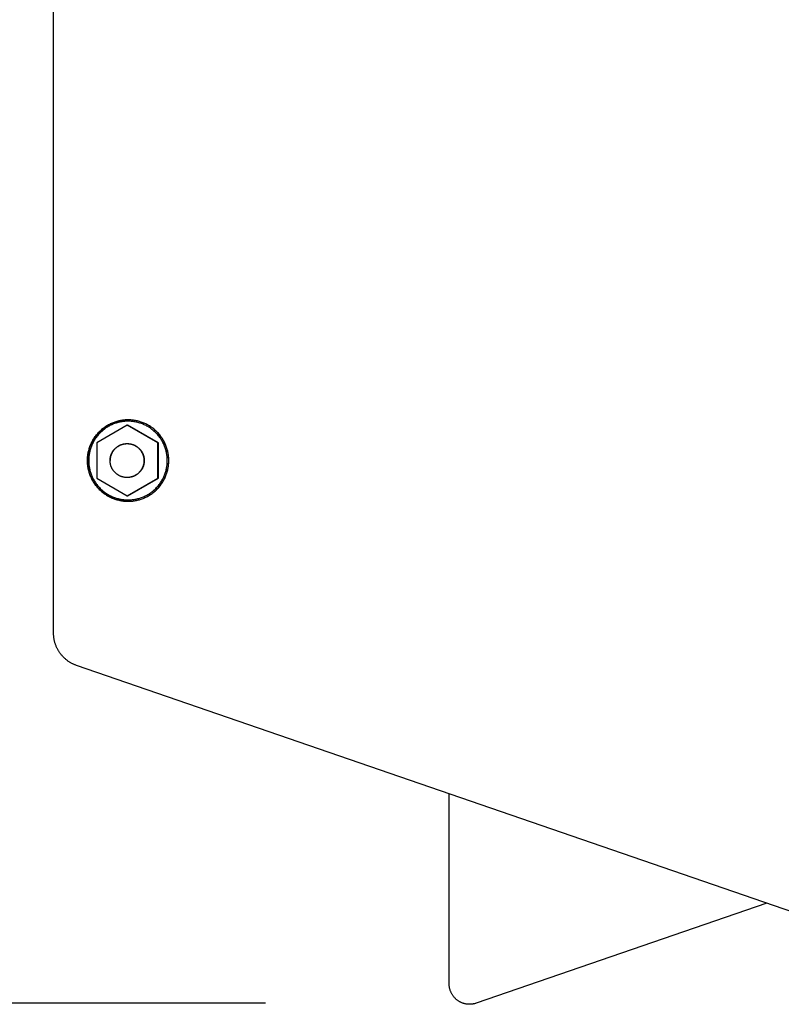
# Model space of a CAD drawing. Header units: millimetres. Extents: x -7950 to -6950, y 4408 to 5408.
# Tile 30 of 111: x -7761 to -7649, y 4968 to 5114. Entities that reach past the tile are written whole.
import ezdxf

# ---------------------------------------------------------------- set-up
doc = ezdxf.new("R2010")
doc.units = ezdxf.units.MM
doc.layers.add('SHOW Mini_Barndoor 002', color=7, linetype='Continuous', true_color=0x000000)
doc.styles.add('Arial Standard', font='txt')
doc.dimstyles.get("Standard").update_dxf_attribs({"dimscale": 10, "dimtxt": 2.5, "dimasz": 3, "dimexe": 1, "dimexo": 0.5, "dimgap": 0.8, "dimtad": 1, "dimtoh": 1, "dimzin": 1, "dimdsep": 46, "dimtxsty": 'Arial Standard', "dimblk": 'OPEN90', "dimcen": 2.5, "dimadec": 1, "dimazin": 1, "dimtfac": 1, "dimtdec": 4, "dimtix": 1, "dimtofl": 0, "dimtmove": 1, "dimatfit": 3, "dimldrblk": 'OPEN90', "dimfxl": 1, "dimtolj": 1, "dimtzin": 1, "dimarcsym": 0})

# ---------------------------------------------------------------- blocks, each defined once
blk = doc.blocks.new('*D2')
at = {"layer": 'Defpoints', "color": 0}
for p in [(-7814.17, 5258.58), (-7718.88, 5258.58), (-7718.88, 4968.58)]:
    blk.add_point(p, dxfattribs=at)
at = {"layer": 'SHOW Mini_Barndoor 002', "color": 0, "lineweight": -2}
for p, q in [((-7724.88, 5258.58), (-7817.17, 5258.58)), ((-7814.17, 4974.58), (-7814.17, 5252.58)), ((-7724.88, 4968.58), (-7817.17, 4968.58))]:
    blk.add_line(p, q, dxfattribs=at)
at = {"layer": 'SHOW Mini_Barndoor 002', "color": 0}
for points in [[(-7813.17, 5252.58), (-7815.17, 5252.58), (-7814.17, 5258.58)], [(-7815.17, 4974.58), (-7813.17, 4974.58), (-7814.17, 4968.58)]]:
    blk.add_solid(points, dxfattribs=at)
at = {"layer": 'SHOW Mini_Barndoor 002', "color": 0, "insert": (-7821.16, 5113.58), "char_height": 9, "attachment_point": 5, "rotation": 90, "style": 'Arial Standard'}
blk.add_mtext('\\A1;290.00', dxfattribs=at)

msp = doc.modelspace()

# ---------------------------------------------------------------- linework, layer by layer
at = {"layer": 'SHOW Mini_Barndoor 002', "color": 18, "lineweight": -3, "true_color": 0x000000}
for points in [[(-7756.102, 5023.113), (-7756.102, 5204.043)], [(-7745.127, 5054.578), (-7745.26, 5054.577), (-7745.394, 5054.572), (-7745.529, 5054.565), (-7745.665, 5054.554), (-7745.803, 5054.54), (-7745.94, 5054.523), (-7746.079, 5054.502), (-7746.218, 5054.478), (-7746.357, 5054.451), (-7746.497, 5054.42), (-7746.637, 5054.385), (-7746.777, 5054.347), (-7746.917, 5054.305), (-7747.056, 5054.259), (-7747.196, 5054.21), (-7747.334, 5054.157), (-7747.472, 5054.1), (-7747.61, 5054.04), (-7747.746, 5053.976), (-7747.881, 5053.908), (-7748.015, 5053.837), (-7748.148, 5053.761), (-7748.279, 5053.683), (-7748.409, 5053.6), (-7748.536, 5053.514), (-7748.662, 5053.425), (-7748.786, 5053.332), (-7748.907, 5053.236), (-7749.026, 5053.137), (-7749.143, 5053.035), (-7749.257, 5052.929), (-7749.368, 5052.821), (-7749.476, 5052.71), (-7749.582, 5052.596), (-7749.684, 5052.479), (-7749.783, 5052.36), (-7749.879, 5052.239), (-7749.972, 5052.115), (-7750.061, 5051.989), (-7750.147, 5051.862), (-7750.229, 5051.732), (-7750.308, 5051.601), (-7750.383, 5051.468), (-7750.454, 5051.334), (-7750.522, 5051.199), (-7750.586, 5051.062), (-7750.647, 5050.925), (-7750.703, 5050.787), (-7750.756, 5050.648), (-7750.806, 5050.509), (-7750.851, 5050.369), (-7750.893, 5050.229), (-7750.931, 5050.089), (-7750.966, 5049.949), (-7750.997, 5049.81), (-7751.024, 5049.67), (-7751.048, 5049.531), (-7751.069, 5049.393), (-7751.086, 5049.255), (-7751.1, 5049.117), (-7751.111, 5048.981), (-7751.119, 5048.846), (-7751.123, 5048.712), (-7751.124, 5048.578), (-7751.123, 5048.445), (-7751.119, 5048.311), (-7751.111, 5048.176), (-7751.1, 5048.039), (-7751.086, 5047.902), (-7751.069, 5047.764), (-7751.048, 5047.626), (-7751.024, 5047.487), (-7750.997, 5047.347), (-7750.966, 5047.207), (-7750.931, 5047.067), (-7750.893, 5046.927), (-7750.851, 5046.788), (-7750.806, 5046.648), (-7750.756, 5046.509), (-7750.703, 5046.37), (-7750.647, 5046.232), (-7750.586, 5046.094), (-7750.522, 5045.958), (-7750.454, 5045.823), (-7750.383, 5045.689), (-7750.308, 5045.556), (-7750.229, 5045.425), (-7750.147, 5045.295), (-7750.061, 5045.167), (-7749.972, 5045.042), (-7749.879, 5044.918), (-7749.783, 5044.797), (-7749.684, 5044.678), (-7749.582, 5044.561), (-7749.476, 5044.447), (-7749.368, 5044.336), (-7749.257, 5044.227), (-7749.143, 5044.122), (-7749.026, 5044.019), (-7748.907, 5043.92), (-7748.786, 5043.824), (-7748.662, 5043.732), (-7748.536, 5043.642), (-7748.409, 5043.556), (-7748.279, 5043.474), (-7748.148, 5043.395), (-7748.015, 5043.32), (-7747.881, 5043.249), (-7747.746, 5043.181), (-7747.61, 5043.117), (-7747.472, 5043.056), (-7747.334, 5043), (-7747.196, 5042.947), (-7747.056, 5042.897), (-7746.917, 5042.852), (-7746.777, 5042.81), (-7746.637, 5042.772), (-7746.497, 5042.737), (-7746.357, 5042.706), (-7746.218, 5042.679), (-7746.079, 5042.654), (-7745.94, 5042.634), (-7745.803, 5042.617), (-7745.665, 5042.603), (-7745.529, 5042.592), (-7745.394, 5042.584), (-7745.26, 5042.58), (-7745.127, 5042.578)], [(-7745.126, 5042.578), (-7745.259, 5042.58), (-7745.394, 5042.585), (-7745.529, 5042.593), (-7745.665, 5042.604), (-7745.802, 5042.618), (-7745.939, 5042.636), (-7746.078, 5042.657), (-7746.217, 5042.681), (-7746.356, 5042.709), (-7746.495, 5042.74), (-7746.635, 5042.775), (-7746.775, 5042.814), (-7746.914, 5042.856), (-7747.053, 5042.902), (-7747.192, 5042.951), (-7747.331, 5043.004), (-7747.469, 5043.061), (-7747.606, 5043.122), (-7747.742, 5043.186), (-7747.877, 5043.254), (-7748.01, 5043.326), (-7748.143, 5043.401), (-7748.273, 5043.48), (-7748.402, 5043.563), (-7748.53, 5043.648), (-7748.655, 5043.738), (-7748.778, 5043.831), (-7748.899, 5043.927), (-7749.018, 5044.026), (-7749.134, 5044.128), (-7749.248, 5044.234), (-7749.358, 5044.342), (-7749.466, 5044.453), (-7749.571, 5044.567), (-7749.673, 5044.684), (-7749.772, 5044.803), (-7749.868, 5044.924), (-7749.96, 5045.048), (-7750.049, 5045.173), (-7750.135, 5045.301), (-7750.217, 5045.43), (-7750.295, 5045.561), (-7750.37, 5045.694), (-7750.441, 5045.828), (-7750.509, 5045.963), (-7750.573, 5046.099), (-7750.633, 5046.236), (-7750.689, 5046.374), (-7750.742, 5046.512), (-7750.791, 5046.651), (-7750.836, 5046.791), (-7750.878, 5046.93), (-7750.916, 5047.07), (-7750.951, 5047.21), (-7750.982, 5047.349), (-7751.009, 5047.489), (-7751.033, 5047.627), (-7751.054, 5047.766), (-7751.071, 5047.903), (-7751.085, 5048.04), (-7751.095, 5048.176), (-7751.103, 5048.311), (-7751.107, 5048.445), (-7751.109, 5048.578), (-7751.107, 5048.711), (-7751.103, 5048.845), (-7751.095, 5048.98), (-7751.085, 5049.116), (-7751.071, 5049.253), (-7751.054, 5049.391), (-7751.033, 5049.529), (-7751.009, 5049.668), (-7750.982, 5049.807), (-7750.951, 5049.947), (-7750.916, 5050.087), (-7750.878, 5050.226), (-7750.836, 5050.366), (-7750.791, 5050.505), (-7750.742, 5050.644), (-7750.689, 5050.783), (-7750.633, 5050.921), (-7750.573, 5051.058), (-7750.509, 5051.194), (-7750.441, 5051.329), (-7750.37, 5051.463), (-7750.295, 5051.596), (-7750.217, 5051.727), (-7750.135, 5051.856), (-7750.049, 5051.984), (-7749.96, 5052.109), (-7749.868, 5052.233), (-7749.772, 5052.354), (-7749.673, 5052.473), (-7749.571, 5052.59), (-7749.466, 5052.703), (-7749.358, 5052.815), (-7749.248, 5052.923), (-7749.134, 5053.028), (-7749.018, 5053.131), (-7748.899, 5053.23), (-7748.778, 5053.326), (-7748.655, 5053.419), (-7748.53, 5053.508), (-7748.402, 5053.594), (-7748.273, 5053.677), (-7748.142, 5053.756), (-7748.01, 5053.831), (-7747.876, 5053.902), (-7747.741, 5053.97), (-7747.605, 5054.035), (-7747.468, 5054.095), (-7747.331, 5054.152), (-7747.192, 5054.205), (-7747.053, 5054.255), (-7746.914, 5054.301), (-7746.774, 5054.343), (-7746.635, 5054.381), (-7746.495, 5054.416), (-7746.356, 5054.448), (-7746.216, 5054.476), (-7746.078, 5054.5), (-7745.939, 5054.521), (-7745.802, 5054.538), (-7745.665, 5054.553), (-7745.529, 5054.564), (-7745.393, 5054.572), (-7745.259, 5054.577), (-7745.126, 5054.578)], [(-7745.132, 5054.378), (-7745.26, 5054.377), (-7745.39, 5054.373), (-7745.521, 5054.365), (-7745.653, 5054.355), (-7745.785, 5054.341), (-7745.919, 5054.325), (-7746.052, 5054.305), (-7746.187, 5054.282), (-7746.322, 5054.255), (-7746.457, 5054.225), (-7746.592, 5054.191), (-7746.727, 5054.154), (-7746.862, 5054.114), (-7746.997, 5054.07), (-7747.132, 5054.022), (-7747.266, 5053.971), (-7747.399, 5053.916), (-7747.532, 5053.858), (-7747.664, 5053.796), (-7747.795, 5053.73), (-7747.924, 5053.661), (-7748.053, 5053.589), (-7748.179, 5053.513), (-7748.305, 5053.433), (-7748.428, 5053.35), (-7748.549, 5053.264), (-7748.669, 5053.174), (-7748.786, 5053.081), (-7748.901, 5052.985), (-7749.014, 5052.886), (-7749.124, 5052.784), (-7749.232, 5052.68), (-7749.336, 5052.572), (-7749.438, 5052.462), (-7749.537, 5052.349), (-7749.633, 5052.234), (-7749.726, 5052.117), (-7749.815, 5051.997), (-7749.902, 5051.876), (-7749.985, 5051.752), (-7750.064, 5051.627), (-7750.14, 5051.5), (-7750.213, 5051.372), (-7750.282, 5051.242), (-7750.348, 5051.111), (-7750.41, 5050.98), (-7750.468, 5050.847), (-7750.523, 5050.713), (-7750.574, 5050.579), (-7750.621, 5050.445), (-7750.666, 5050.31), (-7750.706, 5050.174), (-7750.743, 5050.039), (-7750.776, 5049.904), (-7750.806, 5049.769), (-7750.833, 5049.634), (-7750.856, 5049.499), (-7750.876, 5049.365), (-7750.893, 5049.232), (-7750.906, 5049.1), (-7750.917, 5048.968), (-7750.924, 5048.837), (-7750.928, 5048.707), (-7750.93, 5048.578), (-7750.928, 5048.45), (-7750.924, 5048.32), (-7750.917, 5048.189), (-7750.906, 5048.057), (-7750.893, 5047.925), (-7750.876, 5047.791), (-7750.856, 5047.657), (-7750.833, 5047.523), (-7750.806, 5047.388), (-7750.776, 5047.253), (-7750.743, 5047.118), (-7750.706, 5046.982), (-7750.666, 5046.847), (-7750.621, 5046.712), (-7750.574, 5046.578), (-7750.523, 5046.443), (-7750.468, 5046.31), (-7750.41, 5046.177), (-7750.348, 5046.045), (-7750.282, 5045.914), (-7750.213, 5045.785), (-7750.14, 5045.657), (-7750.064, 5045.53), (-7749.985, 5045.405), (-7749.902, 5045.281), (-7749.815, 5045.16), (-7749.726, 5045.04), (-7749.633, 5044.923), (-7749.537, 5044.808), (-7749.438, 5044.695), (-7749.336, 5044.585), (-7749.232, 5044.477), (-7749.124, 5044.372), (-7749.014, 5044.27), (-7748.901, 5044.171), (-7748.786, 5044.076), (-7748.669, 5043.983), (-7748.549, 5043.893), (-7748.428, 5043.807), (-7748.305, 5043.724), (-7748.179, 5043.644), (-7748.053, 5043.568), (-7747.924, 5043.495), (-7747.795, 5043.426), (-7747.664, 5043.361), (-7747.532, 5043.299), (-7747.399, 5043.24), (-7747.266, 5043.186), (-7747.132, 5043.134), (-7746.997, 5043.087), (-7746.862, 5043.043), (-7746.727, 5043.002), (-7746.592, 5042.965), (-7746.457, 5042.932), (-7746.322, 5042.902), (-7746.187, 5042.875), (-7746.052, 5042.852), (-7745.919, 5042.832), (-7745.785, 5042.815), (-7745.653, 5042.802), (-7745.521, 5042.791), (-7745.39, 5042.784), (-7745.26, 5042.78), (-7745.132, 5042.778)], [(-7745.236, 5053.775), (-7749.735, 5051.176)], [(-7745.236, 5053.775), (-7745.132, 5053.775)], [(-7740.738, 5051.176), (-7745.236, 5053.775)], [(-7745.132, 5054.378), (-7745.127, 5054.578)], [(-7745.132, 5042.778), (-7745.003, 5042.78), (-7744.873, 5042.784), (-7744.743, 5042.791), (-7744.611, 5042.802), (-7744.478, 5042.815), (-7744.345, 5042.832), (-7744.211, 5042.852), (-7744.077, 5042.875), (-7743.942, 5042.902), (-7743.807, 5042.932), (-7743.672, 5042.965), (-7743.536, 5043.002), (-7743.401, 5043.043), (-7743.266, 5043.087), (-7743.132, 5043.134), (-7742.998, 5043.186), (-7742.864, 5043.24), (-7742.731, 5043.299), (-7742.6, 5043.361), (-7742.469, 5043.426), (-7742.339, 5043.495), (-7742.211, 5043.568), (-7742.084, 5043.644), (-7741.959, 5043.724), (-7741.836, 5043.807), (-7741.714, 5043.893), (-7741.595, 5043.983), (-7741.477, 5044.076), (-7741.362, 5044.171), (-7741.25, 5044.27), (-7741.139, 5044.372), (-7741.032, 5044.477), (-7740.927, 5044.585), (-7740.825, 5044.695), (-7740.726, 5044.808), (-7740.63, 5044.923), (-7740.538, 5045.04), (-7740.448, 5045.16), (-7740.362, 5045.281), (-7740.279, 5045.405), (-7740.199, 5045.53), (-7740.123, 5045.657), (-7740.051, 5045.785), (-7739.982, 5045.914), (-7739.916, 5046.045), (-7739.854, 5046.177), (-7739.796, 5046.31), (-7739.741, 5046.443), (-7739.69, 5046.578), (-7739.642, 5046.712), (-7739.598, 5046.847), (-7739.558, 5046.982), (-7739.521, 5047.118), (-7739.487, 5047.253), (-7739.457, 5047.388), (-7739.431, 5047.523), (-7739.407, 5047.657), (-7739.387, 5047.791), (-7739.371, 5047.925), (-7739.357, 5048.057), (-7739.347, 5048.189), (-7739.34, 5048.32), (-7739.335, 5048.45), (-7739.334, 5048.578), (-7739.335, 5048.707), (-7739.34, 5048.837), (-7739.347, 5048.968), (-7739.357, 5049.1), (-7739.371, 5049.232), (-7739.387, 5049.365), (-7739.407, 5049.499), (-7739.431, 5049.634), (-7739.457, 5049.769), (-7739.487, 5049.904), (-7739.521, 5050.039), (-7739.558, 5050.174), (-7739.598, 5050.31), (-7739.642, 5050.445), (-7739.69, 5050.579), (-7739.741, 5050.713), (-7739.796, 5050.847), (-7739.854, 5050.98), (-7739.916, 5051.111), (-7739.982, 5051.242), (-7740.051, 5051.372), (-7740.123, 5051.5), (-7740.199, 5051.627), (-7740.279, 5051.752), (-7740.362, 5051.876), (-7740.448, 5051.997), (-7740.538, 5052.117), (-7740.63, 5052.234), (-7740.726, 5052.349), (-7740.825, 5052.462), (-7740.927, 5052.572), (-7741.032, 5052.68), (-7741.139, 5052.784), (-7741.25, 5052.886), (-7741.362, 5052.985), (-7741.477, 5053.081), (-7741.595, 5053.174), (-7741.714, 5053.264), (-7741.836, 5053.35), (-7741.959, 5053.433), (-7742.084, 5053.513), (-7742.211, 5053.589), (-7742.339, 5053.661), (-7742.469, 5053.73), (-7742.6, 5053.796), (-7742.731, 5053.858), (-7742.864, 5053.916), (-7742.998, 5053.971), (-7743.132, 5054.022), (-7743.266, 5054.07), (-7743.401, 5054.114), (-7743.536, 5054.154), (-7743.672, 5054.191), (-7743.807, 5054.225), (-7743.942, 5054.255), (-7744.077, 5054.282), (-7744.211, 5054.305), (-7744.345, 5054.325), (-7744.478, 5054.341), (-7744.611, 5054.355), (-7744.743, 5054.365), (-7744.873, 5054.373), (-7745.003, 5054.377), (-7745.132, 5054.378)], [(-7740.633, 5051.176), (-7745.132, 5053.775)], [(-7745.127, 5042.578), (-7744.993, 5042.58), (-7744.859, 5042.584), (-7744.724, 5042.592), (-7744.588, 5042.603), (-7744.451, 5042.617), (-7744.313, 5042.634), (-7744.174, 5042.654), (-7744.035, 5042.679), (-7743.896, 5042.706), (-7743.756, 5042.737), (-7743.616, 5042.772), (-7743.476, 5042.81), (-7743.336, 5042.852), (-7743.197, 5042.897), (-7743.057, 5042.947), (-7742.919, 5043), (-7742.781, 5043.056), (-7742.643, 5043.117), (-7742.507, 5043.181), (-7742.372, 5043.249), (-7742.238, 5043.32), (-7742.105, 5043.395), (-7741.974, 5043.474), (-7741.844, 5043.556), (-7741.717, 5043.642), (-7741.591, 5043.732), (-7741.467, 5043.824), (-7741.346, 5043.92), (-7741.227, 5044.019), (-7741.11, 5044.122), (-7740.997, 5044.227), (-7740.885, 5044.336), (-7740.777, 5044.447), (-7740.672, 5044.561), (-7740.569, 5044.678), (-7740.47, 5044.797), (-7740.374, 5044.918), (-7740.281, 5045.042), (-7740.192, 5045.167), (-7740.106, 5045.295), (-7740.024, 5045.425), (-7739.945, 5045.556), (-7739.87, 5045.689), (-7739.799, 5045.823), (-7739.731, 5045.958), (-7739.667, 5046.094), (-7739.606, 5046.232), (-7739.55, 5046.37), (-7739.497, 5046.509), (-7739.448, 5046.648), (-7739.402, 5046.788), (-7739.36, 5046.927), (-7739.322, 5047.067), (-7739.287, 5047.207), (-7739.256, 5047.347), (-7739.229, 5047.487), (-7739.205, 5047.626), (-7739.184, 5047.764), (-7739.167, 5047.902), (-7739.153, 5048.039), (-7739.142, 5048.176), (-7739.135, 5048.311), (-7739.13, 5048.445), (-7739.129, 5048.578), (-7739.13, 5048.712), (-7739.135, 5048.846), (-7739.142, 5048.981), (-7739.153, 5049.117), (-7739.167, 5049.255), (-7739.184, 5049.393), (-7739.205, 5049.531), (-7739.229, 5049.67), (-7739.256, 5049.81), (-7739.287, 5049.949), (-7739.322, 5050.089), (-7739.36, 5050.229), (-7739.402, 5050.369), (-7739.448, 5050.509), (-7739.497, 5050.648), (-7739.55, 5050.787), (-7739.606, 5050.925), (-7739.667, 5051.062), (-7739.731, 5051.199), (-7739.799, 5051.334), (-7739.87, 5051.468), (-7739.945, 5051.601), (-7740.024, 5051.732), (-7740.106, 5051.862), (-7740.192, 5051.989), (-7740.281, 5052.115), (-7740.374, 5052.239), (-7740.47, 5052.36), (-7740.569, 5052.479), (-7740.672, 5052.596), (-7740.777, 5052.71), (-7740.885, 5052.821), (-7740.997, 5052.929), (-7741.11, 5053.035), (-7741.227, 5053.137), (-7741.346, 5053.236), (-7741.467, 5053.332), (-7741.591, 5053.425), (-7741.717, 5053.514), (-7741.844, 5053.6), (-7741.974, 5053.683), (-7742.105, 5053.761), (-7742.238, 5053.837), (-7742.372, 5053.908), (-7742.507, 5053.976), (-7742.643, 5054.04), (-7742.781, 5054.1), (-7742.919, 5054.157), (-7743.057, 5054.21), (-7743.197, 5054.259), (-7743.336, 5054.305), (-7743.476, 5054.347), (-7743.616, 5054.385), (-7743.756, 5054.42), (-7743.896, 5054.451), (-7744.035, 5054.478), (-7744.174, 5054.502), (-7744.313, 5054.523), (-7744.451, 5054.54), (-7744.588, 5054.554), (-7744.724, 5054.565), (-7744.859, 5054.572), (-7744.993, 5054.577), (-7745.127, 5054.578)], [(-7745.111, 5042.578), (-7744.978, 5042.58), (-7744.843, 5042.584), (-7744.708, 5042.592), (-7744.572, 5042.603), (-7744.435, 5042.617), (-7744.297, 5042.634), (-7744.158, 5042.654), (-7744.019, 5042.679), (-7743.88, 5042.706), (-7743.74, 5042.737), (-7743.6, 5042.772), (-7743.46, 5042.81), (-7743.321, 5042.852), (-7743.181, 5042.897), (-7743.042, 5042.947), (-7742.903, 5043), (-7742.765, 5043.056), (-7742.628, 5043.117), (-7742.491, 5043.181), (-7742.356, 5043.249), (-7742.222, 5043.32), (-7742.089, 5043.395), (-7741.958, 5043.474), (-7741.829, 5043.556), (-7741.701, 5043.642), (-7741.575, 5043.732), (-7741.452, 5043.824), (-7741.33, 5043.92), (-7741.211, 5044.019), (-7741.095, 5044.122), (-7740.981, 5044.227), (-7740.87, 5044.336), (-7740.761, 5044.447), (-7740.656, 5044.561), (-7740.554, 5044.678), (-7740.454, 5044.797), (-7740.358, 5044.918), (-7740.266, 5045.042), (-7740.176, 5045.167), (-7740.091, 5045.295), (-7740.008, 5045.425), (-7739.93, 5045.556), (-7739.854, 5045.689), (-7739.783, 5045.823), (-7739.715, 5045.958), (-7739.651, 5046.094), (-7739.591, 5046.232), (-7739.534, 5046.37), (-7739.481, 5046.509), (-7739.432, 5046.648), (-7739.386, 5046.788), (-7739.344, 5046.927), (-7739.306, 5047.067), (-7739.272, 5047.207), (-7739.241, 5047.347), (-7739.213, 5047.487), (-7739.189, 5047.626), (-7739.168, 5047.764), (-7739.151, 5047.902), (-7739.137, 5048.039), (-7739.126, 5048.176), (-7739.119, 5048.311), (-7739.114, 5048.445), (-7739.113, 5048.578), (-7739.114, 5048.712), (-7739.119, 5048.846), (-7739.126, 5048.981), (-7739.137, 5049.117), (-7739.151, 5049.255), (-7739.168, 5049.393), (-7739.189, 5049.531), (-7739.213, 5049.67), (-7739.241, 5049.81), (-7739.272, 5049.949), (-7739.306, 5050.089), (-7739.344, 5050.229), (-7739.386, 5050.369), (-7739.432, 5050.509), (-7739.481, 5050.648), (-7739.534, 5050.787), (-7739.591, 5050.925), (-7739.651, 5051.062), (-7739.715, 5051.199), (-7739.783, 5051.334), (-7739.854, 5051.468), (-7739.93, 5051.601), (-7740.008, 5051.732), (-7740.091, 5051.862), (-7740.176, 5051.989), (-7740.266, 5052.115), (-7740.358, 5052.239), (-7740.454, 5052.36), (-7740.554, 5052.479), (-7740.656, 5052.596), (-7740.761, 5052.71), (-7740.87, 5052.821), (-7740.981, 5052.929), (-7741.095, 5053.035), (-7741.211, 5053.137), (-7741.33, 5053.236), (-7741.452, 5053.332), (-7741.575, 5053.425), (-7741.701, 5053.514), (-7741.829, 5053.6), (-7741.958, 5053.683), (-7742.089, 5053.761), (-7742.222, 5053.837), (-7742.356, 5053.908), (-7742.491, 5053.976), (-7742.628, 5054.04), (-7742.765, 5054.1), (-7742.903, 5054.157), (-7743.042, 5054.21), (-7743.181, 5054.259), (-7743.321, 5054.305), (-7743.46, 5054.347), (-7743.6, 5054.385), (-7743.74, 5054.42), (-7743.88, 5054.451), (-7744.019, 5054.478), (-7744.158, 5054.502), (-7744.297, 5054.523), (-7744.435, 5054.54), (-7744.572, 5054.554), (-7744.708, 5054.565), (-7744.843, 5054.572), (-7744.978, 5054.577), (-7745.111, 5054.578)], [(-7749.735, 5051.176), (-7749.735, 5045.98)], [(-7747.775, 5048.578), (-7747.774, 5048.634), (-7747.772, 5048.69), (-7747.769, 5048.746), (-7747.765, 5048.803), (-7747.759, 5048.86), (-7747.752, 5048.918), (-7747.743, 5048.975), (-7747.733, 5049.033), (-7747.722, 5049.091), (-7747.709, 5049.15), (-7747.694, 5049.208), (-7747.678, 5049.266), (-7747.661, 5049.325), (-7747.642, 5049.383), (-7747.621, 5049.441), (-7747.599, 5049.499), (-7747.576, 5049.556), (-7747.551, 5049.613), (-7747.524, 5049.67), (-7747.496, 5049.727), (-7747.466, 5049.782), (-7747.435, 5049.838), (-7747.402, 5049.892), (-7747.368, 5049.946), (-7747.332, 5050), (-7747.295, 5050.052), (-7747.256, 5050.104), (-7747.216, 5050.154), (-7747.175, 5050.204), (-7747.132, 5050.252), (-7747.088, 5050.3), (-7747.043, 5050.346), (-7746.997, 5050.391), (-7746.949, 5050.435), (-7746.901, 5050.478), (-7746.851, 5050.519), (-7746.8, 5050.559), (-7746.749, 5050.598), (-7746.697, 5050.635), (-7746.643, 5050.671), (-7746.589, 5050.705), (-7746.535, 5050.738), (-7746.479, 5050.769), (-7746.424, 5050.799), (-7746.367, 5050.827), (-7746.31, 5050.854), (-7746.253, 5050.879), (-7746.196, 5050.903), (-7746.138, 5050.925), (-7746.08, 5050.945), (-7746.022, 5050.964), (-7745.963, 5050.982), (-7745.905, 5050.998), (-7745.847, 5051.012), (-7745.789, 5051.025), (-7745.731, 5051.037), (-7745.673, 5051.047), (-7745.615, 5051.055), (-7745.557, 5051.062), (-7745.5, 5051.068), (-7745.444, 5051.073), (-7745.387, 5051.076), (-7745.331, 5051.078), (-7745.276, 5051.078), (-7745.22, 5051.078), (-7745.164, 5051.076), (-7745.108, 5051.073), (-7745.051, 5051.068), (-7744.994, 5051.062), (-7744.937, 5051.055), (-7744.879, 5051.047), (-7744.821, 5051.037), (-7744.763, 5051.025), (-7744.705, 5051.012), (-7744.646, 5050.998), (-7744.588, 5050.982), (-7744.53, 5050.964), (-7744.472, 5050.945), (-7744.414, 5050.925), (-7744.356, 5050.903), (-7744.298, 5050.879), (-7744.241, 5050.854), (-7744.184, 5050.827), (-7744.128, 5050.799), (-7744.072, 5050.769), (-7744.017, 5050.738), (-7743.962, 5050.705), (-7743.908, 5050.671), (-7743.855, 5050.635), (-7743.803, 5050.598), (-7743.751, 5050.559), (-7743.701, 5050.519), (-7743.651, 5050.478), (-7743.602, 5050.435), (-7743.555, 5050.391), (-7743.509, 5050.346), (-7743.463, 5050.3), (-7743.42, 5050.252), (-7743.377, 5050.204), (-7743.336, 5050.154), (-7743.296, 5050.104), (-7743.257, 5050.052), (-7743.22, 5050), (-7743.184, 5049.946), (-7743.15, 5049.892), (-7743.117, 5049.838), (-7743.086, 5049.782), (-7743.056, 5049.727), (-7743.028, 5049.67), (-7743.001, 5049.613), (-7742.976, 5049.556), (-7742.952, 5049.499), (-7742.93, 5049.441), (-7742.91, 5049.383), (-7742.891, 5049.325), (-7742.873, 5049.266), (-7742.857, 5049.208), (-7742.843, 5049.15), (-7742.83, 5049.091), (-7742.818, 5049.033), (-7742.808, 5048.975), (-7742.8, 5048.918), (-7742.793, 5048.86), (-7742.787, 5048.803), (-7742.782, 5048.746), (-7742.779, 5048.69), (-7742.777, 5048.634), (-7742.777, 5048.578)], [(-7747.736, 5048.578), (-7747.735, 5048.634), (-7747.733, 5048.69), (-7747.73, 5048.746), (-7747.726, 5048.803), (-7747.72, 5048.86), (-7747.713, 5048.918), (-7747.704, 5048.975), (-7747.694, 5049.033), (-7747.682, 5049.091), (-7747.67, 5049.15), (-7747.655, 5049.208), (-7747.639, 5049.266), (-7747.622, 5049.325), (-7747.603, 5049.383), (-7747.582, 5049.441), (-7747.56, 5049.499), (-7747.537, 5049.556), (-7747.511, 5049.613), (-7747.485, 5049.67), (-7747.456, 5049.727), (-7747.427, 5049.782), (-7747.395, 5049.838), (-7747.363, 5049.892), (-7747.328, 5049.946), (-7747.293, 5050), (-7747.255, 5050.052), (-7747.217, 5050.104), (-7747.177, 5050.154), (-7747.135, 5050.204), (-7747.093, 5050.252), (-7747.049, 5050.3), (-7747.004, 5050.346), (-7746.957, 5050.391), (-7746.91, 5050.435), (-7746.861, 5050.478), (-7746.812, 5050.519), (-7746.761, 5050.559), (-7746.71, 5050.598), (-7746.657, 5050.635), (-7746.604, 5050.671), (-7746.55, 5050.705), (-7746.495, 5050.738), (-7746.44, 5050.769), (-7746.384, 5050.799), (-7746.328, 5050.827), (-7746.271, 5050.854), (-7746.214, 5050.879), (-7746.156, 5050.903), (-7746.099, 5050.925), (-7746.041, 5050.945), (-7745.982, 5050.964), (-7745.924, 5050.982), (-7745.866, 5050.998), (-7745.808, 5051.012), (-7745.749, 5051.025), (-7745.691, 5051.037), (-7745.633, 5051.047), (-7745.576, 5051.055), (-7745.518, 5051.062), (-7745.461, 5051.068), (-7745.404, 5051.073), (-7745.348, 5051.076), (-7745.292, 5051.078), (-7745.236, 5051.078), (-7745.181, 5051.078), (-7745.125, 5051.076), (-7745.069, 5051.073), (-7745.012, 5051.068), (-7744.955, 5051.062), (-7744.897, 5051.055), (-7744.84, 5051.047), (-7744.782, 5051.037), (-7744.724, 5051.025), (-7744.665, 5051.012), (-7744.607, 5050.998), (-7744.549, 5050.982), (-7744.491, 5050.964), (-7744.432, 5050.945), (-7744.374, 5050.925), (-7744.317, 5050.903), (-7744.259, 5050.879), (-7744.202, 5050.854), (-7744.145, 5050.827), (-7744.089, 5050.799), (-7744.033, 5050.769), (-7743.978, 5050.738), (-7743.923, 5050.705), (-7743.869, 5050.671), (-7743.816, 5050.635), (-7743.763, 5050.598), (-7743.712, 5050.559), (-7743.661, 5050.519), (-7743.612, 5050.478), (-7743.563, 5050.435), (-7743.516, 5050.391), (-7743.469, 5050.346), (-7743.424, 5050.3), (-7743.38, 5050.252), (-7743.338, 5050.204), (-7743.296, 5050.154), (-7743.256, 5050.104), (-7743.218, 5050.052), (-7743.18, 5050), (-7743.145, 5049.946), (-7743.11, 5049.892), (-7743.078, 5049.838), (-7743.046, 5049.782), (-7743.017, 5049.727), (-7742.988, 5049.67), (-7742.962, 5049.613), (-7742.936, 5049.556), (-7742.913, 5049.499), (-7742.891, 5049.441), (-7742.87, 5049.383), (-7742.851, 5049.325), (-7742.834, 5049.266), (-7742.818, 5049.208), (-7742.803, 5049.15), (-7742.791, 5049.091), (-7742.779, 5049.033), (-7742.769, 5048.975), (-7742.76, 5048.918), (-7742.753, 5048.86), (-7742.747, 5048.803), (-7742.743, 5048.746), (-7742.74, 5048.69), (-7742.738, 5048.634), (-7742.737, 5048.578)], [(-7740.738, 5045.98), (-7740.738, 5051.176)], [(-7740.738, 5051.176), (-7740.633, 5051.176)], [(-7740.633, 5045.98), (-7740.633, 5051.176)], [(-7742.777, 5048.578), (-7742.777, 5048.523), (-7742.779, 5048.467), (-7742.782, 5048.411), (-7742.787, 5048.354), (-7742.793, 5048.297), (-7742.8, 5048.239), (-7742.808, 5048.181), (-7742.818, 5048.123), (-7742.83, 5048.065), (-7742.843, 5048.007), (-7742.857, 5047.949), (-7742.873, 5047.89), (-7742.891, 5047.832), (-7742.91, 5047.774), (-7742.93, 5047.716), (-7742.952, 5047.658), (-7742.976, 5047.601), (-7743.001, 5047.543), (-7743.028, 5047.487), (-7743.056, 5047.43), (-7743.086, 5047.374), (-7743.117, 5047.319), (-7743.15, 5047.264), (-7743.184, 5047.21), (-7743.22, 5047.157), (-7743.257, 5047.105), (-7743.296, 5047.053), (-7743.336, 5047.003), (-7743.377, 5046.953), (-7743.42, 5046.904), (-7743.463, 5046.857), (-7743.509, 5046.811), (-7743.555, 5046.765), (-7743.602, 5046.721), (-7743.651, 5046.679), (-7743.701, 5046.637), (-7743.751, 5046.597), (-7743.803, 5046.559), (-7743.855, 5046.522), (-7743.908, 5046.486), (-7743.962, 5046.452), (-7744.017, 5046.419), (-7744.072, 5046.387), (-7744.128, 5046.358), (-7744.184, 5046.329), (-7744.241, 5046.303), (-7744.298, 5046.278), (-7744.356, 5046.254), (-7744.414, 5046.232), (-7744.472, 5046.211), (-7744.53, 5046.192), (-7744.588, 5046.175), (-7744.646, 5046.159), (-7744.705, 5046.145), (-7744.763, 5046.132), (-7744.821, 5046.12), (-7744.879, 5046.11), (-7744.937, 5046.101), (-7744.994, 5046.094), (-7745.051, 5046.088), (-7745.108, 5046.084), (-7745.164, 5046.081), (-7745.22, 5046.079), (-7745.276, 5046.078), (-7745.331, 5046.079), (-7745.387, 5046.081), (-7745.444, 5046.084), (-7745.5, 5046.088), (-7745.557, 5046.094), (-7745.615, 5046.101), (-7745.673, 5046.11), (-7745.731, 5046.12), (-7745.789, 5046.132), (-7745.847, 5046.145), (-7745.905, 5046.159), (-7745.963, 5046.175), (-7746.022, 5046.192), (-7746.08, 5046.211), (-7746.138, 5046.232), (-7746.196, 5046.254), (-7746.253, 5046.278), (-7746.31, 5046.303), (-7746.367, 5046.329), (-7746.424, 5046.358), (-7746.479, 5046.387), (-7746.535, 5046.419), (-7746.589, 5046.452), (-7746.643, 5046.486), (-7746.697, 5046.522), (-7746.749, 5046.559), (-7746.8, 5046.597), (-7746.851, 5046.637), (-7746.901, 5046.679), (-7746.949, 5046.721), (-7746.997, 5046.765), (-7747.043, 5046.811), (-7747.088, 5046.857), (-7747.132, 5046.904), (-7747.175, 5046.953), (-7747.216, 5047.003), (-7747.256, 5047.053), (-7747.295, 5047.105), (-7747.332, 5047.157), (-7747.368, 5047.21), (-7747.402, 5047.264), (-7747.435, 5047.319), (-7747.466, 5047.374), (-7747.496, 5047.43), (-7747.524, 5047.487), (-7747.551, 5047.543), (-7747.576, 5047.601), (-7747.599, 5047.658), (-7747.621, 5047.716), (-7747.642, 5047.774), (-7747.661, 5047.832), (-7747.678, 5047.89), (-7747.694, 5047.949), (-7747.709, 5048.007), (-7747.722, 5048.065), (-7747.733, 5048.123), (-7747.743, 5048.181), (-7747.752, 5048.239), (-7747.759, 5048.297), (-7747.765, 5048.354), (-7747.769, 5048.411), (-7747.772, 5048.467), (-7747.774, 5048.523), (-7747.775, 5048.578)], [(-7742.737, 5048.578), (-7742.738, 5048.523), (-7742.74, 5048.467), (-7742.743, 5048.411), (-7742.747, 5048.354), (-7742.753, 5048.297), (-7742.76, 5048.239), (-7742.769, 5048.181), (-7742.779, 5048.123), (-7742.791, 5048.065), (-7742.803, 5048.007), (-7742.818, 5047.949), (-7742.834, 5047.89), (-7742.851, 5047.832), (-7742.87, 5047.774), (-7742.891, 5047.716), (-7742.913, 5047.658), (-7742.936, 5047.601), (-7742.962, 5047.543), (-7742.988, 5047.487), (-7743.017, 5047.43), (-7743.046, 5047.374), (-7743.078, 5047.319), (-7743.11, 5047.264), (-7743.145, 5047.21), (-7743.18, 5047.157), (-7743.218, 5047.105), (-7743.256, 5047.053), (-7743.296, 5047.003), (-7743.338, 5046.953), (-7743.38, 5046.904), (-7743.424, 5046.857), (-7743.469, 5046.811), (-7743.516, 5046.765), (-7743.563, 5046.721), (-7743.612, 5046.679), (-7743.661, 5046.637), (-7743.712, 5046.597), (-7743.763, 5046.559), (-7743.816, 5046.522), (-7743.869, 5046.486), (-7743.923, 5046.452), (-7743.978, 5046.419), (-7744.033, 5046.387), (-7744.089, 5046.358), (-7744.145, 5046.329), (-7744.202, 5046.303), (-7744.259, 5046.278), (-7744.317, 5046.254), (-7744.374, 5046.232), (-7744.432, 5046.211), (-7744.491, 5046.192), (-7744.549, 5046.175), (-7744.607, 5046.159), (-7744.665, 5046.145), (-7744.724, 5046.132), (-7744.782, 5046.12), (-7744.84, 5046.11), (-7744.897, 5046.101), (-7744.955, 5046.094), (-7745.012, 5046.088), (-7745.069, 5046.084), (-7745.125, 5046.081), (-7745.181, 5046.079), (-7745.256, 5046.078)], [(-7749.735, 5045.98), (-7745.236, 5043.382)], [(-7745.236, 5043.382), (-7740.738, 5045.98)], [(-7745.132, 5043.382), (-7740.633, 5045.98)], [(-7740.738, 5045.98), (-7740.633, 5045.98)], [(-7745.236, 5043.382), (-7745.132, 5043.382)], [(-7745.127, 5042.578), (-7745.132, 5042.778)], [(-7752.731, 5018.386), (-7752.817, 5018.416), (-7752.902, 5018.448), (-7752.988, 5018.482), (-7753.073, 5018.518), (-7753.158, 5018.555), (-7753.243, 5018.595), (-7753.327, 5018.636), (-7753.412, 5018.678), (-7753.495, 5018.723), (-7753.578, 5018.769), (-7753.661, 5018.817), (-7753.743, 5018.867), (-7753.824, 5018.919), (-7753.905, 5018.972), (-7753.985, 5019.028), (-7754.064, 5019.084), (-7754.142, 5019.143), (-7754.219, 5019.203), (-7754.295, 5019.265), (-7754.37, 5019.329), (-7754.444, 5019.394), (-7754.517, 5019.461), (-7754.589, 5019.529), (-7754.659, 5019.599), (-7754.729, 5019.671), (-7754.796, 5019.744), (-7754.863, 5019.818), (-7754.928, 5019.894), (-7754.991, 5019.971), (-7755.053, 5020.049), (-7755.114, 5020.129), (-7755.173, 5020.21), (-7755.23, 5020.292), (-7755.286, 5020.375), (-7755.339, 5020.459), (-7755.392, 5020.544), (-7755.442, 5020.63), (-7755.491, 5020.718), (-7755.538, 5020.805), (-7755.583, 5020.894), (-7755.626, 5020.984), (-7755.667, 5021.074), (-7755.706, 5021.164), (-7755.744, 5021.256), (-7755.78, 5021.347), (-7755.814, 5021.44), (-7755.845, 5021.532), (-7755.875, 5021.625), (-7755.903, 5021.719), (-7755.93, 5021.812), (-7755.954, 5021.906), (-7755.976, 5021.999), (-7755.997, 5022.093), (-7756.015, 5022.187), (-7756.032, 5022.281), (-7756.047, 5022.374), (-7756.06, 5022.468), (-7756.071, 5022.561), (-7756.081, 5022.654), (-7756.088, 5022.747), (-7756.094, 5022.839), (-7756.099, 5022.931), (-7756.101, 5023.022), (-7756.102, 5023.113)], [(-7608.129, 4968.578), (-7752.731, 5018.386)], [(-7697.774, 4971.415), (-7697.774, 4999.456)], [(-7650.956, 4983.33), (-7693.797, 4968.578)], [(-7693.797, 4968.578), (-7693.879, 4968.551), (-7693.962, 4968.527), (-7694.047, 4968.504), (-7694.132, 4968.484), (-7694.218, 4968.467), (-7694.306, 4968.452), (-7694.394, 4968.439), (-7694.483, 4968.429), (-7694.572, 4968.422), (-7694.662, 4968.417), (-7694.752, 4968.415), (-7694.843, 4968.416), (-7694.933, 4968.419), (-7695.024, 4968.425), (-7695.114, 4968.434), (-7695.204, 4968.446), (-7695.294, 4968.46), (-7695.383, 4968.477), (-7695.472, 4968.497), (-7695.56, 4968.52), (-7695.647, 4968.545), (-7695.733, 4968.572), (-7695.818, 4968.602), (-7695.901, 4968.635), (-7695.984, 4968.67), (-7696.065, 4968.707), (-7696.144, 4968.746), (-7696.222, 4968.787), (-7696.298, 4968.831), (-7696.373, 4968.876), (-7696.445, 4968.924), (-7696.516, 4968.973), (-7696.585, 4969.024), (-7696.654, 4969.077), (-7696.721, 4969.133), (-7696.787, 4969.191), (-7696.851, 4969.251), (-7696.915, 4969.313), (-7696.976, 4969.377), (-7697.036, 4969.444), (-7697.094, 4969.512), (-7697.15, 4969.583), (-7697.204, 4969.655), (-7697.256, 4969.729), (-7697.305, 4969.805), (-7697.353, 4969.882), (-7697.398, 4969.961), (-7697.441, 4970.041), (-7697.481, 4970.123), (-7697.519, 4970.205), (-7697.555, 4970.289), (-7697.587, 4970.373), (-7697.618, 4970.459), (-7697.645, 4970.545), (-7697.67, 4970.631), (-7697.692, 4970.718), (-7697.711, 4970.805), (-7697.728, 4970.893), (-7697.742, 4970.98), (-7697.754, 4971.068), (-7697.763, 4971.155), (-7697.769, 4971.242), (-7697.773, 4971.329), (-7697.774, 4971.415)]]:
    msp.add_lwpolyline(points, dxfattribs=at)

# ---------------------------------------------------------------- dimensions: what is measured, and where the dimension line sits
at = {"layer": 'SHOW Mini_Barndoor 002', "color": 5, "true_color": 0x0000ff}
dim = msp.add_linear_dim(base=(-7814.167, 5258.578), p1=(-7718.884, 4968.578), p2=(-7718.884, 5258.578), angle=90, dimstyle='Standard', override={"dimscale": 3, "dimtxt": 3, "dimasz": 2, "dimexe": 1, "dimexo": 2, "dimgap": 0.8, "dimtad": 1, "dimtih": 0, "dimtoh": 0, "dimdec": 2, "dimzin": 1, "dimtxsty": 'Arial Standard', "dimsah": 0, "dimcen": 2.5, "dimadec": 1, "dimazin": 1, "dimtix": 0, "dimtmove": 0, "dimtzin": 1}, dxfattribs=at)
dim.commit()
dim.dimension.update_dxf_attribs({"geometry": '*D2', "text_midpoint": (-7821.161, 5113.578)})

doc.saveas('drawing.dxf')
